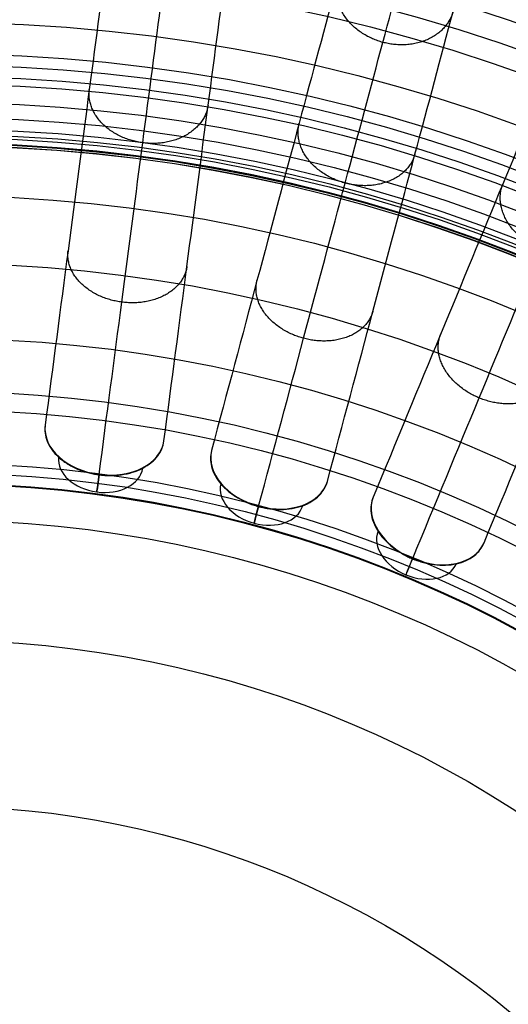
# Model space of a CAD drawing. Header units: millimetres. Extents: x -683 to -355, y -164 to 164.
# Tile 41 of 47: x -513 to -477, y 52 to 124. Entities that reach past the tile are written whole.
import ezdxf

# ---------------------------------------------------------------- set-up
doc = ezdxf.new("R2010")
doc.units = ezdxf.units.MM
doc.layers.add('Ø30', color=7, linetype='Continuous', true_color=0xc80000)

msp = doc.modelspace()

# ---------------------------------------------------------------- linework, layer by layer
at = {"layer": 'Ø30'}
for centre, radius in [((-518.913, 0, 247.279), 155.372), ((-518.913, 0, 244.802), 152.959), ((-518.913, 0, 163.153), 146.693), ((-518.913, 0, 157.442), 146.667), ((-518.913, 0, 167.582), 146.509), ((-518.913, 0, 171.92), 146.154), ((-518.913, 0, 149.261), 146.109), ((-518.913, 0, 176.142), 145.636), ((-518.913, 0, 144.531), 145.497), ((-518.913, 0, 220.268), 145.377), ((-518.913, 0, 180.221), 144.963), ((-518.913, 0, 138.679), 144.436), ((-518.913, 0, 184.133), 144.148), ((-518.913, 0, 187.85), 143.203), ((-518.913, 0, 132.703), 143.013), ((-518.913, 0, 191.174), 142.198), ((-518.913, 0, 126.678), 141.241), ((-518.913, 0, 193.92), 141.238), ((-518.913, 0, 196.939), 140.019), ((-518.913, 0, 120.62), 139.131), ((-518.913, 0, 199.549), 138.797), ((-518.913, 0, 201.094), 137.981), ((-518.913, 0, 114.533), 136.687), ((-518.913, 0, 203.795), 136.485), ((-518.913, 0, 233.043), 135.245), ((-518.913, 0, 108.426), 133.919), ((-518.913, 0, 204.972), 133.63), ((-518.913, 0, 102.304), 130.835), ((-518.913, 0, 96.176), 127.445), ((-518.913, 0, 90.049), 123.759), ((-518.913, 0, 249.459), 121.458), ((-518.913, 0, 248.238), 120.639), ((-518.913, 0, 83.931), 119.787), ((-518.913, 0, 245.918), 119.234), ((-518.913, 0, 243.391), 117.888), ((-518.913, 0, 240.946), 116.788), ((-518.913, 0, 238.607), 115.933), ((-518.913, 0, 77.829), 115.543), ((-518.913, 0, 236.394), 115.313), ((-518.913, 0, 234.324), 114.916), ((-518.913, 0, 229.045), 114.86), ((-518.913, 0, 232.408), 114.722), ((-518.913, 0, 230.65), 114.711), ((-518.913, 0, 71.751), 111.037), ((-518.913, 0, 65.432), 106.064), ((-518.913, 0, 58.843), 100.566), ((-518.913, 0, 7.553), 96.679), ((-518.913, 0, 52.886), 95.323), ((-518.913, 0, 18.439), 91.399), ((-518.913, 0, 22.72), 90.694), ((-518.913, 0, 20.395), 89.929), ((-518.913, 0, 46.98), 89.873), ((-518.913, 0), 87.226), ((-518.913, 0, 35.35), 78.407), ((-518.913, 0, 23.497), 66.222)]:
    msp.add_circle(centre, radius, dxfattribs=at)
at = {"layer": 'Ø30', "extrusion": (0, 0, -1)}
for centre, radius in [((518.913, 0, -264.322), 140.09), ((518.913, 0, -264.322), 137.615), ((518.913, 0, -263.15), 132.777), ((518.913, 0, -259.893), 129.011)]:
    msp.add_circle(centre, radius, dxfattribs=at)
at = {"layer": 'Ø30', "extrusion": (0.092401, 0.701857, 0.7063)}
for centre, radius, start, end in [((514.473, -0.168, 37.592), 4.405, 0.9435, 179.0565), ((514.473, -0.168, 34.477), 3.115, 0.8935, 179.1065)]:
    msp.add_arc(centre, radius, start, end, dxfattribs=at)
at = {"layer": 'Ø30', "extrusion": (0.183221, 0.683791, 0.7063)}
for centre, radius, start, end in [((501.231, 46.852, -9.536), 4.405, 0.9435, 179.0565), ((501.231, 46.852, -12.651), 3.115, 0.8935, 179.1065)]:
    msp.add_arc(centre, radius, start, end, dxfattribs=at)
at = {"layer": 'Ø30', "extrusion": (-0.991445, 0.130526, -1.4649e-13)}
msp.add_arc((-26.731, 26.432, 514.473), 4.405, 315.36922, 45.0643, dxfattribs=at)
at = {"layer": 'Ø30', "extrusion": (-0.965926, 0.258819, 1.44443e-13)}
msp.add_arc((39.842, 26.432, 501.231), 4.405, 315.36922, 45.0643, dxfattribs=at)
at = {"layer": 'Ø30', "extrusion": (0.270907, 0.654026, 0.7063)}
for centre, radius, start, end in [((479.413, 92.249, -55.037), 4.405, 0.9435, 179.0565), ((479.413, 92.249, -58.152), 3.115, 0.8935, 179.1065)]:
    msp.add_arc(centre, radius, start, end, dxfattribs=at)
at = {"layer": 'Ø30', "extrusion": (-0.92388, 0.382683, 5.15584e-14)}
msp.add_arc((104.117, 26.432, 479.413), 4.405, 315.36922, 45.0643, dxfattribs=at)
at = {"layer": 'Ø30'}
for points, knots in [([(-503.402, 151.566, 211.429), (-503.322, 152.173, 210.414), (-503.246, 152.749, 209.376), (-503.174, 153.293, 208.325), (-503.1, 153.862, 207.228), (-503.029, 154.399, 206.112), (-502.962, 154.907, 204.984), (-502.891, 155.445, 203.789), (-502.825, 155.951, 202.577), (-502.699, 156.903, 200.134), (-502.64, 157.35, 198.899), (-502.585, 157.769, 197.657), (-502.467, 158.664, 195.004), (-502.365, 159.44, 192.296), (-502.278, 160.104, 189.576), (-502.185, 160.805, 186.703), (-502.109, 161.388, 183.79), (-502.046, 161.861, 180.871), (-501.982, 162.354, 177.824), (-501.932, 162.729, 174.749), (-501.898, 162.99, 171.673), (-501.862, 163.261, 168.495), (-501.842, 163.411, 165.301), (-501.838, 163.443, 162.112), (-501.834, 163.476, 158.847), (-501.846, 163.385, 155.576), (-501.874, 163.17, 152.318), (-501.903, 162.951, 149.008), (-501.949, 162.602, 145.703), (-502.012, 162.121, 142.422), (-502.012, 162.121, 142.419), (-502.012, 162.12, 142.416), (-502.012, 162.12, 142.413), (-502.111, 161.368, 137.295), (-502.253, 160.294, 132.235), (-502.431, 158.939, 127.246), (-502.614, 157.552, 122.135), (-502.835, 155.873, 117.108), (-503.088, 153.953, 112.177), (-503.348, 151.977, 107.102), (-503.642, 149.744, 102.125), (-503.963, 147.307, 97.259), (-504.294, 144.793, 92.242), (-504.654, 142.054, 87.33), (-505.037, 139.142, 82.537), (-505.432, 136.142, 77.597), (-505.853, 132.946, 72.765), (-506.293, 129.604, 68.054), (-506.745, 126.168, 63.21), (-507.22, 122.563, 58.473), (-507.711, 118.835, 53.854), (-508.214, 115.016, 49.123), (-508.736, 111.05, 44.496), (-509.272, 106.979, 39.983), (-509.818, 102.827, 35.38), (-510.382, 98.548, 30.877), (-510.957, 94.179, 26.484)], [0, 0, 0, 0, 4.040828, 4.040828, 4.040828, 8.259644, 8.259644, 8.259644, 12.731241, 12.731241, 17.203384, 17.203384, 17.203384, 26.762643, 26.762643, 26.762643, 36.850305, 36.850305, 36.850305, 47.374726, 47.374726, 47.374726, 58.243746, 58.243746, 58.243746, 69.369292, 69.369292, 69.369292, 80.671791, 80.671791, 80.671791, 80.681377, 80.681377, 80.681377, 98.298559, 98.298559, 98.298559, 116.345926, 116.345926, 116.345926, 134.921722, 134.921722, 134.921722, 154.078377, 154.078377, 154.078377, 173.820712, 173.820712, 173.820712, 194.117895, 194.117895, 194.117895, 214.910076, 214.910076, 214.910076, 236.114875, 236.114875, 236.114875, 236.114875]), ([(-502.223, 93.029, 26.484), (-501.647, 97.398, 30.877), (-501.084, 101.677, 35.38), (-500.537, 105.829, 39.983), (-500.001, 109.9, 44.496), (-499.479, 113.866, 49.123), (-498.976, 117.685, 53.854), (-498.486, 121.413, 58.473), (-498.011, 125.018, 63.21), (-497.559, 128.454, 68.054), (-497.119, 131.796, 72.765), (-496.698, 134.992, 77.597), (-496.303, 137.992, 82.537), (-495.92, 140.904, 87.33), (-495.559, 143.643, 92.242), (-495.228, 146.157, 97.259), (-494.907, 148.594, 102.125), (-494.613, 150.828, 107.102), (-494.353, 152.803, 112.177), (-494.1, 154.723, 117.108), (-493.879, 156.402, 122.135), (-493.697, 157.789, 127.246), (-493.518, 159.144, 132.235), (-493.377, 160.219, 137.295), (-493.278, 160.97, 142.413), (-493.278, 160.97, 142.416), (-493.278, 160.971, 142.419), (-493.278, 160.971, 142.422), (-493.214, 161.452, 145.703), (-493.168, 161.801, 149.008), (-493.14, 162.02, 152.318), (-493.111, 162.236, 155.576), (-493.099, 162.326, 158.847), (-493.104, 162.293, 162.112), (-493.108, 162.261, 165.301), (-493.128, 162.111, 168.495), (-493.163, 161.84, 171.673), (-493.198, 161.579, 174.749), (-493.247, 161.204, 177.824), (-493.312, 160.711, 180.871), (-493.374, 160.238, 183.79), (-493.451, 159.655, 186.703), (-493.543, 158.954, 189.576), (-493.631, 158.29, 192.296), (-493.733, 157.514, 195.004), (-493.851, 156.619, 197.657), (-493.906, 156.2, 198.899), (-493.965, 155.753, 200.134), (-494.09, 154.801, 202.577), (-494.157, 154.295, 203.789), (-494.227, 153.757, 204.984), (-494.294, 153.249, 206.112), (-494.365, 152.712, 207.228), (-494.44, 152.143, 208.325), (-494.511, 151.599, 209.376), (-494.587, 151.023, 210.414), (-494.667, 150.416, 211.429)], [0, 0, 0, 0, 21.204799, 21.204799, 21.204799, 41.99698, 41.99698, 41.99698, 62.294163, 62.294163, 62.294163, 82.036498, 82.036498, 82.036498, 101.193153, 101.193153, 101.193153, 119.768949, 119.768949, 119.768949, 137.816316, 137.816316, 137.816316, 155.433498, 155.433498, 155.433498, 155.443084, 155.443084, 155.443084, 166.745582, 166.745582, 166.745582, 177.871129, 177.871129, 177.871129, 188.740149, 188.740149, 188.740149, 199.26457, 199.26457, 199.26457, 209.352232, 209.352232, 209.352232, 218.911491, 218.911491, 218.911491, 223.383634, 223.383634, 227.855231, 227.855231, 227.855231, 232.074047, 232.074047, 232.074047, 236.114875, 236.114875, 236.114875, 236.114875]), ([(-483.751, 148.245, 211.429), (-483.593, 148.836, 210.414), (-483.442, 149.397, 209.376), (-483.3, 149.927, 208.325), (-483.152, 150.481, 207.228), (-483.012, 151.005, 206.112), (-482.879, 151.499, 204.984), (-482.739, 152.024, 203.789), (-482.606, 152.517, 202.577), (-482.358, 153.444, 200.134), (-482.241, 153.88, 198.899), (-482.132, 154.288, 197.657), (-481.898, 155.16, 195.004), (-481.696, 155.916, 192.296), (-481.522, 156.563, 189.576), (-481.339, 157.246, 186.703), (-481.187, 157.814, 183.79), (-481.064, 158.274, 180.871), (-480.935, 158.755, 177.824), (-480.837, 159.12, 174.749), (-480.769, 159.375, 171.673), (-480.698, 159.638, 168.495), (-480.659, 159.785, 165.301), (-480.651, 159.816, 162.112), (-480.642, 159.848, 158.847), (-480.666, 159.76, 155.576), (-480.722, 159.55, 152.318), (-480.779, 159.337, 149.008), (-480.87, 158.997, 145.703), (-480.996, 158.528, 142.422), (-480.996, 158.528, 142.419), (-480.996, 158.527, 142.416), (-480.996, 158.527, 142.413), (-481.192, 157.795, 137.295), (-481.473, 156.748, 132.235), (-481.826, 155.428, 127.246), (-482.189, 154.076, 122.135), (-482.627, 152.441, 117.108), (-483.128, 150.57, 112.177), (-483.644, 148.646, 107.102), (-484.227, 146.47, 102.125), (-484.863, 144.095, 97.259), (-485.519, 141.646, 92.242), (-486.234, 138.977, 87.33), (-486.994, 136.141, 82.537), (-487.778, 133.217, 77.597), (-488.612, 130.104, 72.765), (-489.484, 126.848, 68.054), (-490.381, 123.501, 63.21), (-491.322, 119.989, 58.473), (-492.296, 116.356, 53.854), (-493.293, 112.635, 49.123), (-494.328, 108.771, 44.496), (-495.391, 104.805, 39.983), (-496.475, 100.76, 35.38), (-497.592, 96.591, 30.877), (-498.732, 92.334, 26.484)], [0, 0, 0, 0, 4.040828, 4.040828, 4.040828, 8.259644, 8.259644, 8.259644, 12.731241, 12.731241, 17.203384, 17.203384, 17.203384, 26.762643, 26.762643, 26.762643, 36.850305, 36.850305, 36.850305, 47.374726, 47.374726, 47.374726, 58.243746, 58.243746, 58.243746, 69.369292, 69.369292, 69.369292, 80.671791, 80.671791, 80.671791, 80.681377, 80.681377, 80.681377, 98.298559, 98.298559, 98.298559, 116.345926, 116.345926, 116.345926, 134.921722, 134.921722, 134.921722, 154.078377, 154.078377, 154.078377, 173.820712, 173.820712, 173.820712, 194.117895, 194.117895, 194.117895, 214.910076, 214.910076, 214.910076, 236.114875, 236.114875, 236.114875, 236.114875]), ([(-506.989, 90.57, 29.551), (-506.42, 94.894, 33.903), (-505.318, 103.26, 42.712), (-503.777, 114.968, 56.38), (-502.378, 125.592, 70.346), (-501.141, 134.99, 84.559), (-500.083, 143.024, 98.973), (-499.223, 149.557, 113.539), (-498.578, 154.456, 128.214), (-498.214, 157.225, 141.261), (-498.057, 158.414, 152.546), (-498.023, 158.677, 161.997), (-498.08, 158.242, 171.216), (-498.222, 157.161, 180.072), (-498.443, 155.487, 188.427), (-498.734, 153.275, 196.142), (-499.034, 150.994, 202.034), (-499.304, 148.945, 206.287), (-499.447, 147.857, 208.246), (-499.521, 147.298, 209.181)], [0, 0, 0, 0, 21.206687, 42.000163, 62.298384, 82.041442, 101.198015, 119.773444, 137.819283, 155.44352, 166.748088, 177.876049, 188.747485, 199.274348, 209.364632, 218.926927, 227.876161, 232.097972, 236.141838, 236.141838, 236.141838, 236.141838]), ([(-490.223, 90.054, 26.484), (-489.082, 94.311, 30.877), (-487.965, 98.48, 35.38), (-486.881, 102.525, 39.983), (-485.818, 106.491, 44.496), (-484.783, 110.355, 49.123), (-483.786, 114.076, 53.854), (-482.813, 117.708, 58.473), (-481.872, 121.221, 63.21), (-480.975, 124.568, 68.054), (-480.102, 127.824, 72.765), (-479.268, 130.937, 77.597), (-478.485, 133.861, 82.537), (-477.725, 136.697, 87.33), (-477.01, 139.366, 92.242), (-476.353, 141.815, 97.259), (-475.717, 144.19, 102.125), (-475.134, 146.365, 107.102), (-474.618, 148.29, 112.177), (-474.117, 150.161, 117.108), (-473.679, 151.796, 122.135), (-473.317, 153.148, 127.246), (-472.963, 154.468, 132.235), (-472.682, 155.515, 137.295), (-472.486, 156.247, 142.413), (-472.486, 156.247, 142.416), (-472.486, 156.247, 142.419), (-472.486, 156.248, 142.422), (-472.36, 156.717, 145.703), (-472.269, 157.056, 149.008), (-472.212, 157.27, 152.318), (-472.156, 157.48, 155.576), (-472.132, 157.568, 158.847), (-472.141, 157.536, 162.112), (-472.149, 157.505, 165.301), (-472.189, 157.358, 168.495), (-472.259, 157.095, 171.673), (-472.327, 156.84, 174.749), (-472.425, 156.474, 177.824), (-472.554, 155.994, 180.871), (-472.677, 155.534, 183.79), (-472.83, 154.966, 186.703), (-473.013, 154.283, 189.576), (-473.186, 153.636, 192.296), (-473.388, 152.88, 195.004), (-473.622, 152.008, 197.657), (-473.731, 151.6, 198.899), (-473.848, 151.164, 200.134), (-474.097, 150.237, 202.577), (-474.229, 149.743, 203.789), (-474.369, 149.219, 204.984), (-474.502, 148.725, 206.112), (-474.642, 148.201, 207.228), (-474.791, 147.647, 208.325), (-474.933, 147.117, 209.376), (-475.083, 146.556, 210.414), (-475.241, 145.965, 211.429)], [0, 0, 0, 0, 21.204799, 21.204799, 21.204799, 41.99698, 41.99698, 41.99698, 62.294163, 62.294163, 62.294163, 82.036498, 82.036498, 82.036498, 101.193153, 101.193153, 101.193153, 119.768949, 119.768949, 119.768949, 137.816316, 137.816316, 137.816316, 155.433498, 155.433498, 155.433498, 155.443084, 155.443084, 155.443084, 166.745582, 166.745582, 166.745582, 177.871129, 177.871129, 177.871129, 188.740149, 188.740149, 188.740149, 199.26457, 199.26457, 199.26457, 209.352232, 209.352232, 209.352232, 218.911491, 218.911491, 218.911491, 223.383634, 223.383634, 227.855231, 227.855231, 227.855231, 232.074047, 232.074047, 232.074047, 236.114875, 236.114875, 236.114875, 236.114875]), ([(-495.269, 88.238, 29.551), (-494.141, 92.451, 33.903), (-491.957, 100.602, 42.712), (-488.9, 112.009, 56.38), (-486.127, 122.359, 70.346), (-483.673, 131.516, 84.559), (-481.576, 139.343, 98.973), (-479.871, 145.708, 113.539), (-478.592, 150.48, 128.214), (-477.869, 153.178, 141.261), (-477.558, 154.337, 152.546), (-477.49, 154.593, 161.997), (-477.603, 154.169, 171.216), (-477.885, 153.116, 180.072), (-478.323, 151.484, 188.427), (-478.9, 149.33, 196.142), (-479.495, 147.108, 202.034), (-480.03, 145.112, 206.287), (-480.314, 144.051, 208.246), (-480.46, 143.507, 209.181)], [0, 0, 0, 0, 21.206687, 42.000163, 62.298384, 82.041442, 101.198015, 119.773444, 137.819283, 155.44352, 166.748088, 177.876049, 188.747485, 199.274348, 209.364632, 218.926927, 227.876161, 232.097972, 236.141838, 236.141838, 236.141838, 236.141838]), ([(-464.702, 142.387, 211.429), (-464.468, 142.953, 210.414), (-464.246, 143.489, 209.376), (-464.036, 143.996, 208.325), (-463.816, 144.526, 207.228), (-463.609, 145.027, 206.112), (-463.413, 145.5, 204.984), (-463.205, 146.001, 203.789), (-463.01, 146.473, 202.577), (-462.642, 147.36, 200.134), (-462.47, 147.777, 198.899), (-462.308, 148.167, 197.657), (-461.962, 149.001, 195.004), (-461.663, 149.724, 192.296), (-461.407, 150.343, 189.576), (-461.136, 150.996, 186.703), (-460.911, 151.54, 183.79), (-460.729, 151.98, 180.871), (-460.538, 152.439, 177.824), (-460.393, 152.789, 174.749), (-460.293, 153.033, 171.673), (-460.188, 153.285, 168.495), (-460.13, 153.425, 165.301), (-460.118, 153.455, 162.112), (-460.105, 153.485, 158.847), (-460.14, 153.401, 155.576), (-460.223, 153.2, 152.318), (-460.308, 152.996, 149.008), (-460.442, 152.671, 145.703), (-460.628, 152.223, 142.422), (-460.628, 152.222, 142.419), (-460.628, 152.222, 142.416), (-460.629, 152.221, 142.413), (-460.919, 151.521, 137.295), (-461.333, 150.52, 132.235), (-461.856, 149.258, 127.246), (-462.392, 147.965, 122.135), (-463.04, 146.4, 117.108), (-463.781, 144.611, 112.177), (-464.543, 142.77, 107.102), (-465.405, 140.689, 102.125), (-466.346, 138.418, 97.259), (-467.317, 136.075, 92.242), (-468.374, 133.523, 87.33), (-469.497, 130.81, 82.537), (-470.656, 128.014, 77.597), (-471.889, 125.036, 72.765), (-473.179, 121.922, 68.054), (-474.505, 118.72, 63.21), (-475.897, 115.361, 58.473), (-477.336, 111.887, 53.854), (-478.81, 108.327, 49.123), (-480.341, 104.632, 44.496), (-481.912, 100.838, 39.983), (-483.515, 96.969, 35.38), (-485.166, 92.982, 30.877), (-486.853, 88.91, 26.484)], [0, 0, 0, 0, 4.040828, 4.040828, 4.040828, 8.259644, 8.259644, 8.259644, 12.731241, 12.731241, 17.203384, 17.203384, 17.203384, 26.762643, 26.762643, 26.762643, 36.850305, 36.850305, 36.850305, 47.374726, 47.374726, 47.374726, 58.243746, 58.243746, 58.243746, 69.369292, 69.369292, 69.369292, 80.671791, 80.671791, 80.671791, 80.681377, 80.681377, 80.681377, 98.298559, 98.298559, 98.298559, 116.345926, 116.345926, 116.345926, 134.921722, 134.921722, 134.921722, 154.078377, 154.078377, 154.078377, 173.820712, 173.820712, 173.820712, 194.117895, 194.117895, 194.117895, 214.910076, 214.910076, 214.910076, 236.114875, 236.114875, 236.114875, 236.114875]), ([(-478.714, 85.539, 26.484), (-477.027, 89.61, 30.877), (-475.376, 93.598, 35.38), (-473.773, 97.467, 39.983), (-472.202, 101.26, 44.496), (-470.671, 104.956, 49.123), (-469.197, 108.515, 53.854), (-467.757, 111.989, 58.473), (-466.366, 115.349, 63.21), (-465.04, 118.55, 68.054), (-463.75, 121.664, 72.765), (-462.516, 124.642, 77.597), (-461.358, 127.439, 82.537), (-460.234, 130.152, 87.33), (-459.177, 132.704, 92.242), (-458.207, 135.046, 97.259), (-457.266, 137.318, 102.125), (-456.404, 139.399, 107.102), (-455.641, 141.24, 112.177), (-454.9, 143.029, 117.108), (-454.252, 144.593, 122.135), (-453.717, 145.886, 127.246), (-453.194, 147.148, 132.235), (-452.779, 148.15, 137.295), (-452.489, 148.85, 142.413), (-452.489, 148.85, 142.416), (-452.489, 148.851, 142.419), (-452.489, 148.851, 142.422), (-452.303, 149.3, 145.703), (-452.168, 149.625, 149.008), (-452.084, 149.829, 152.318), (-452.001, 150.03, 155.576), (-451.966, 150.114, 158.847), (-451.978, 150.083, 162.112), (-451.991, 150.053, 165.301), (-452.049, 149.913, 168.495), (-452.153, 149.661, 171.673), (-452.254, 149.418, 174.749), (-452.399, 149.068, 177.824), (-452.589, 148.609, 180.871), (-452.772, 148.169, 183.79), (-452.997, 147.625, 186.703), (-453.267, 146.971, 189.576), (-453.524, 146.353, 192.296), (-453.823, 145.63, 195.004), (-454.168, 144.796, 197.657), (-454.33, 144.405, 198.899), (-454.503, 143.989, 200.134), (-454.87, 143.102, 202.577), (-455.066, 142.63, 203.789), (-455.273, 142.129, 204.984), (-455.469, 141.656, 206.112), (-455.677, 141.155, 207.228), (-455.896, 140.625, 208.325), (-456.106, 140.117, 209.376), (-456.328, 139.581, 210.414), (-456.563, 139.016, 211.429)], [0, 0, 0, 0, 21.204799, 21.204799, 21.204799, 41.99698, 41.99698, 41.99698, 62.294163, 62.294163, 62.294163, 82.036498, 82.036498, 82.036498, 101.193153, 101.193153, 101.193153, 119.768949, 119.768949, 119.768949, 137.816316, 137.816316, 137.816316, 155.433498, 155.433498, 155.433498, 155.443084, 155.443084, 155.443084, 166.745582, 166.745582, 166.745582, 177.871129, 177.871129, 177.871129, 188.740149, 188.740149, 188.740149, 199.26457, 199.26457, 199.26457, 209.352232, 209.352232, 209.352232, 218.911491, 218.911491, 218.911491, 223.383634, 223.383634, 227.855231, 227.855231, 227.855231, 232.074047, 232.074047, 232.074047, 236.114875, 236.114875, 236.114875, 236.114875]), ([(-483.954, 84.397, 29.551), (-482.285, 88.427, 33.903), (-479.056, 96.223, 42.712), (-474.537, 107.133, 56.38), (-470.436, 117.033, 70.346), (-466.809, 125.791, 84.559), (-463.707, 133.278, 98.973), (-461.186, 139.365, 113.539), (-459.295, 143.93, 128.214), (-458.226, 146.51, 141.261), (-457.767, 147.619, 152.546), (-457.666, 147.863, 161.997), (-457.834, 147.458, 171.216), (-458.251, 146.451, 180.072), (-458.897, 144.89, 188.427), (-459.751, 142.829, 196.142), (-460.631, 140.704, 202.034), (-461.422, 138.795, 206.287), (-461.842, 137.781, 208.246), (-462.058, 137.26, 209.181)], [0, 0, 0, 0, 21.206687, 42.000163, 62.298384, 82.041442, 101.198015, 119.773444, 137.819283, 155.44352, 166.748088, 177.876049, 188.747485, 199.274348, 209.364632, 218.926927, 227.876161, 232.097972, 236.141838, 236.141838, 236.141838, 236.141838]), ([(-510.957, 94.179, 26.484), (-511.008, 93.789, 26.092), (-510.955, 93.39, 25.701), (-510.799, 93.004, 25.334), (-510.631, 92.586, 24.935), (-510.347, 92.19, 24.572), (-509.963, 91.841, 24.266), (-509.772, 91.666, 24.114), (-509.558, 91.505, 23.978), (-509.091, 91.213, 23.74), (-508.838, 91.082, 23.64), (-508.572, 90.97, 23.561), (-508.329, 90.868, 23.488), (-508.076, 90.781, 23.433), (-507.684, 90.675, 23.377), (-507.552, 90.644, 23.362), (-507.352, 90.604, 23.348), (-507.285, 90.591, 23.344), (-507.184, 90.574, 23.34), (-507.15, 90.569, 23.339), (-507.1, 90.561, 23.338), (-507.083, 90.559, 23.338), (-507.049, 90.554, 23.338), (-507.032, 90.552, 23.337), (-507.015, 90.549, 23.337), (-507.008, 90.548, 23.337), (-507, 90.547, 23.337), (-506.992, 90.546, 23.337), (-506.984, 90.545, 23.337), (-506.977, 90.544, 23.337), (-506.969, 90.543, 23.337), (-506.952, 90.541, 23.337), (-506.935, 90.539, 23.338), (-506.901, 90.535, 23.338), (-506.884, 90.533, 23.338), (-506.834, 90.527, 23.339), (-506.8, 90.524, 23.34), (-506.698, 90.514, 23.344), (-506.63, 90.509, 23.348), (-506.426, 90.496, 23.362), (-506.291, 90.492, 23.377), (-505.885, 90.493, 23.433), (-505.618, 90.511, 23.488), (-505.357, 90.547, 23.561), (-505.07, 90.586, 23.64), (-504.793, 90.647, 23.74), (-504.266, 90.808, 23.978), (-504.017, 90.909, 24.114), (-503.787, 91.028, 24.266), (-503.327, 91.266, 24.572), (-502.949, 91.575, 24.935), (-502.679, 91.935, 25.334), (-502.429, 92.268, 25.701), (-502.274, 92.639, 26.092), (-502.223, 93.029, 26.484)], [0, 0, 0, 0, 1.895955, 1.895955, 1.895955, 3.952351, 3.952351, 3.952351, 4.975221, 4.975221, 5.998092, 5.998092, 5.998092, 6.928118, 6.928118, 7.392879, 7.392879, 7.625228, 7.625228, 7.741399, 7.741399, 7.799483, 7.799483, 7.857568, 7.857568, 7.857568, 7.884087, 7.884087, 7.884087, 7.910606, 7.910606, 7.910606, 7.968688, 7.968688, 8.02677, 8.02677, 8.142941, 8.142941, 8.375291, 8.375291, 8.840054, 8.840054, 9.770082, 9.770082, 9.770082, 10.792953, 10.792953, 11.815823, 11.815823, 11.815823, 13.87222, 13.87222, 13.87222, 15.768175, 15.768175, 15.768175, 15.768175]), ([(-498.732, 92.334, 26.484), (-498.834, 91.955, 26.092), (-498.833, 91.553, 25.701), (-498.729, 91.15, 25.334), (-498.617, 90.713, 24.935), (-498.387, 90.283, 24.572), (-498.052, 89.887, 24.266), (-497.886, 89.689, 24.114), (-497.694, 89.501, 23.978), (-497.269, 89.15, 23.74), (-497.036, 88.988, 23.64), (-496.786, 88.842, 23.561), (-496.559, 88.709, 23.488), (-496.319, 88.59, 23.433), (-495.945, 88.434, 23.377), (-495.818, 88.386, 23.362), (-495.625, 88.32, 23.348), (-495.56, 88.299, 23.344), (-495.462, 88.269, 23.34), (-495.429, 88.259, 23.339), (-495.38, 88.245, 23.338), (-495.364, 88.24, 23.338), (-495.331, 88.231, 23.338), (-495.315, 88.226, 23.337), (-495.298, 88.222, 23.337), (-495.291, 88.22, 23.337), (-495.283, 88.218, 23.337), (-495.276, 88.216, 23.337), (-495.268, 88.214, 23.337), (-495.26, 88.212, 23.337), (-495.253, 88.21, 23.337), (-495.236, 88.205, 23.337), (-495.22, 88.201, 23.338), (-495.187, 88.193, 23.338), (-495.17, 88.188, 23.338), (-495.121, 88.176, 23.339), (-495.088, 88.168, 23.34), (-494.988, 88.145, 23.344), (-494.921, 88.131, 23.348), (-494.721, 88.092, 23.362), (-494.587, 88.07, 23.377), (-494.185, 88.018, 23.433), (-493.917, 88.001, 23.488), (-493.654, 88.003, 23.561), (-493.365, 88.004, 23.64), (-493.082, 88.028, 23.74), (-492.538, 88.119, 23.978), (-492.278, 88.187, 24.114), (-492.035, 88.275, 24.266), (-491.547, 88.451, 24.572), (-491.133, 88.707, 24.935), (-490.817, 89.03, 25.334), (-490.526, 89.327, 25.701), (-490.324, 89.675, 26.092), (-490.223, 90.054, 26.484)], [0, 0, 0, 0, 1.895955, 1.895955, 1.895955, 3.952351, 3.952351, 3.952351, 4.975221, 4.975221, 5.998092, 5.998092, 5.998092, 6.928118, 6.928118, 7.392879, 7.392879, 7.625228, 7.625228, 7.741399, 7.741399, 7.799483, 7.799483, 7.857568, 7.857568, 7.857568, 7.884087, 7.884087, 7.884087, 7.910606, 7.910606, 7.910606, 7.968688, 7.968688, 8.02677, 8.02677, 8.142941, 8.142941, 8.375291, 8.375291, 8.840054, 8.840054, 9.770082, 9.770082, 9.770082, 10.792953, 10.792953, 11.815823, 11.815823, 11.815823, 13.87222, 13.87222, 13.87222, 15.768175, 15.768175, 15.768175, 15.768175]), ([(-486.853, 88.91, 26.484), (-487.003, 88.547, 26.092), (-487.055, 88.149, 25.701), (-487.005, 87.735, 25.334), (-486.95, 87.288, 24.935), (-486.778, 86.832, 24.572), (-486.498, 86.395, 24.266), (-486.359, 86.177, 24.114), (-486.194, 85.966, 23.978), (-485.818, 85.562, 23.74), (-485.608, 85.371, 23.64), (-485.379, 85.194, 23.561), (-485.33, 85.156, 23.543), (-485.28, 85.118, 23.527), (-485.23, 85.082, 23.512), (-485.04, 84.944, 23.455), (-484.84, 84.816, 23.412), (-484.528, 84.641, 23.368), (-484.421, 84.586, 23.357), (-484.26, 84.507, 23.346), (-484.205, 84.481, 23.343), (-484.123, 84.444, 23.34), (-484.095, 84.432, 23.339), (-484.054, 84.414, 23.338), (-484.04, 84.408, 23.338), (-484.013, 84.396, 23.338), (-483.999, 84.39, 23.337), (-483.985, 84.385, 23.337), (-483.978, 84.382, 23.337), (-483.97, 84.379, 23.337), (-483.963, 84.376, 23.337), (-483.956, 84.373, 23.337), (-483.949, 84.37, 23.337), (-483.942, 84.367, 23.337), (-483.926, 84.36, 23.337), (-483.91, 84.354, 23.338), (-483.878, 84.341, 23.338), (-483.863, 84.335, 23.338), (-483.815, 84.316, 23.339), (-483.783, 84.304, 23.34), (-483.687, 84.268, 23.344), (-483.623, 84.246, 23.348), (-483.43, 84.181, 23.362), (-483.3, 84.141, 23.377), (-482.908, 84.037, 23.433), (-482.645, 83.986, 23.488), (-482.384, 83.953, 23.561), (-482.096, 83.917, 23.64), (-481.813, 83.904, 23.74), (-481.262, 83.923, 23.978), (-480.996, 83.956, 24.114), (-480.743, 84.011, 24.266), (-480.236, 84.122, 24.572), (-479.792, 84.323, 24.935), (-479.437, 84.601, 25.334), (-479.11, 84.858, 25.701), (-478.864, 85.176, 26.092), (-478.714, 85.539, 26.484)], [0, 0, 0, 0, 1.895955, 1.895955, 1.895955, 3.952351, 3.952351, 3.952351, 4.975221, 4.975221, 5.998092, 5.998092, 5.998092, 6.217268, 6.217268, 6.217268, 7.037384, 7.037384, 7.44727, 7.44727, 7.652191, 7.652191, 7.754649, 7.754649, 7.805877, 7.805877, 7.857106, 7.857106, 7.857106, 7.883625, 7.883625, 7.883625, 7.910144, 7.910144, 7.910144, 7.968225, 7.968225, 8.026308, 8.026308, 8.142479, 8.142479, 8.374829, 8.374829, 8.839592, 8.839592, 9.76962, 9.76962, 9.76962, 10.792491, 10.792491, 11.815361, 11.815361, 11.815361, 13.871758, 13.871758, 13.871758, 15.767712, 15.767712, 15.767712, 15.767712])]:
    msp.add_open_spline(points, degree=3, knots=knots, dxfattribs=at)
for points, weights, knots in [([(-480.975, 124.568, 68.054), (-481.947, 121.17, 70.581), (-486.144, 122.295, 70.581), (-490.341, 123.419, 70.581), (-489.484, 126.848, 68.054)], [0.994371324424, 0.709948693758, 1, 0.709948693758, 0.994371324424], [7.930188, 7.930188, 7.930188, 15.707963, 15.707963, 23.485739, 23.485739, 23.485739]), ([(-498.976, 117.685, 53.854), (-499.478, 114.354, 56.596), (-503.783, 114.921, 56.596), (-508.089, 115.488, 56.596), (-507.711, 118.835, 53.854)], [0.994147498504, 0.710062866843, 1, 0.710062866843, 0.994147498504], [7.93325, 7.93325, 7.93325, 15.707963, 15.707963, 23.482677, 23.482677, 23.482677]), ([(-483.786, 114.076, 53.854), (-484.718, 110.839, 56.596), (-488.912, 111.963, 56.596), (-493.107, 113.087, 56.596), (-492.296, 116.356, 53.854)], [0.994147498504, 0.710062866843, 1, 0.710062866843, 0.994147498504], [7.93325, 7.93325, 7.93325, 15.707963, 15.707963, 23.482677, 23.482677, 23.482677]), ([(-469.197, 108.515, 53.854), (-470.543, 105.428, 56.596), (-474.555, 107.09, 56.596), (-478.567, 108.751, 56.596), (-477.336, 111.887, 53.854)], [0.994147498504, 0.710062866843, 1, 0.710062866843, 0.994147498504], [7.93325, 7.93325, 7.93325, 15.707963, 15.707963, 23.482677, 23.482677, 23.482677]), ([(-500.537, 105.829, 39.983), (-501.022, 102.655, 42.902), (-505.323, 103.222, 42.902), (-509.625, 103.788, 42.902), (-509.272, 106.979, 39.983)], [0.99380043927, 0.71024008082, 1, 0.71024008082, 0.99380043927], [7.938002, 7.938002, 7.938002, 15.707963, 15.707963, 23.477925, 23.477925, 23.477925]), ([(-486.881, 102.525, 39.983), (-487.775, 99.442, 42.902), (-491.967, 100.565, 42.902), (-496.158, 101.688, 42.902), (-495.391, 104.805, 39.983)], [0.99380043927, 0.71024008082, 1, 0.71024008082, 0.99380043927], [7.938002, 7.938002, 7.938002, 15.707963, 15.707963, 23.477925, 23.477925, 23.477925]), ([(-473.773, 97.467, 39.983), (-475.062, 94.527, 42.902), (-479.071, 96.187, 42.902), (-483.08, 97.848, 42.902), (-481.912, 100.838, 39.983)], [0.99380043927, 0.71024008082, 1, 0.71024008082, 0.99380043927], [7.938002, 7.938002, 7.938002, 15.707963, 15.707963, 23.477925, 23.477925, 23.477925])]:
    msp.add_rational_spline(points, weights, degree=2, knots=knots, dxfattribs=at)

doc.saveas('drawing.dxf')
